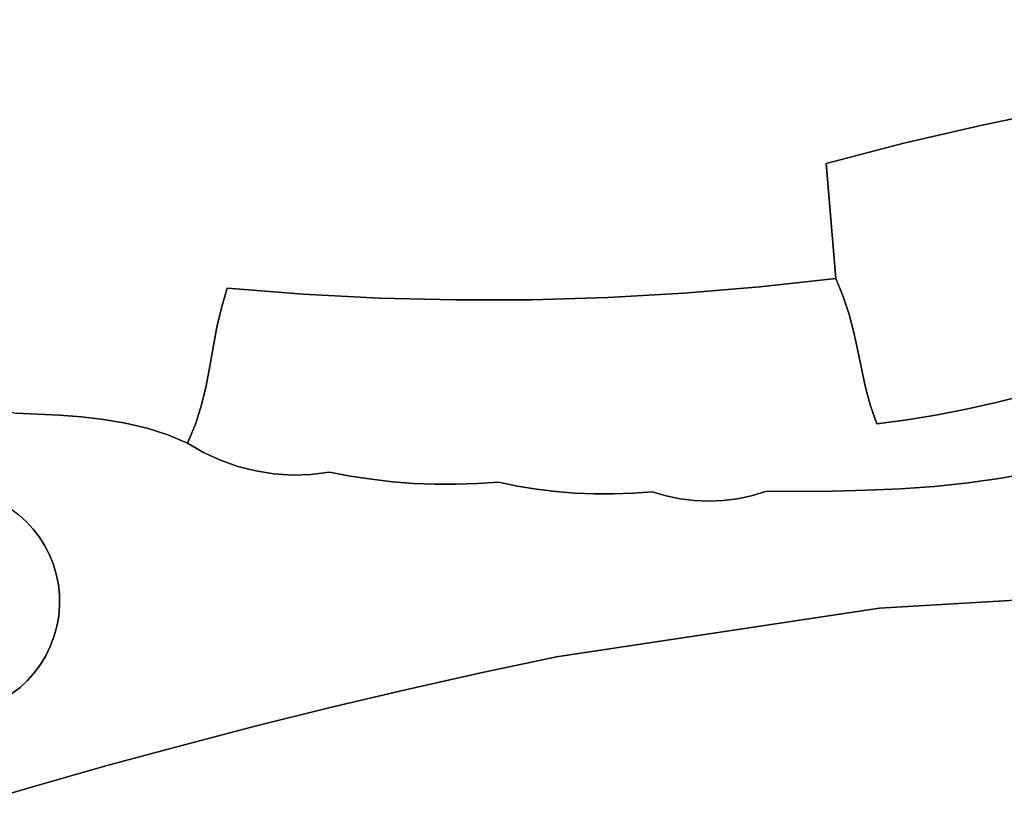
# Model space of a CAD drawing. Header units: inches. Extents: x 37.2 to 70.6, y 17.4 to 61.6.
# Tile 39 of 78: x 52.7 to 56, y 32.8 to 35.5. Entities that reach past the tile are written whole.
import ezdxf

# ---------------------------------------------------------------- set-up
doc = ezdxf.new("R2010")
doc.units = ezdxf.units.IN
doc.layers.add('SURFACES_FOR_SKETCHUP', color=7, linetype='Continuous')

msp = doc.modelspace()

# ---------------------------------------------------------------- linework, layer by layer
at = {"layer": 'SURFACES_FOR_SKETCHUP'}
for points, invisible_edges in [([(51.0244, 35.5883), (51.0759, 35.479), (53.5388, 36.7435)], 10), ([(51.0759, 35.479), (51.123, 35.3677), (53.5388, 36.7435)], 10), ([(51.123, 35.3677), (51.1658, 35.2546), (53.5388, 36.7435)], 10), ([(53.5388, 36.7435), (51.1658, 35.2546), (53.4406, 34.6006)], 11), ([(53.8921, 36.2909), (53.5388, 36.7435), (53.4406, 34.6006)], 11), ([(55.5451, 36.277), (55.9739, 35.1482), (55.9711, 36.4188)], 11), ([(56.0007, 36.4178), (55.9711, 36.4188), (55.9739, 35.1482)], 10), ([(55.9739, 35.1482), (56.2379, 35.2024), (56.0007, 36.4178)], 10), ([(56.0301, 36.4195), (56.0007, 36.4178), (56.2379, 35.2024)], 10), ([(56.0592, 36.4239), (56.0301, 36.4195), (56.2379, 35.2024)], 10), ([(53.4406, 34.6006), (53.6958, 34.5809), (53.8921, 36.2909)], 10), ([(53.6958, 34.5809), (53.9513, 34.5679), (53.8921, 36.2909)], 10), ([(53.9513, 34.5679), (54.207, 34.5618), (53.8921, 36.2909)], 10), ([(54.7066, 36.1434), (53.8921, 36.2909), (54.207, 34.5618)], 11), ([(55.4481, 36.2353), (55.7114, 35.0872), (55.492, 36.2491)], 3), ([(55.492, 36.2491), (55.9739, 35.1482), (55.5293, 36.2666)], 3), ([(55.9739, 35.1482), (55.492, 36.2491), (55.7114, 35.0872)], 3), ([(55.5293, 36.2666), (55.9739, 35.1482), (55.5451, 36.277)], 3), ([(54.8957, 36.1521), (55.4506, 35.0195), (55.3987, 36.224)], 11), ([(55.3987, 36.224), (55.7114, 35.0872), (55.4481, 36.2353)], 3), ([(55.7114, 35.0872), (55.3987, 36.224), (55.4506, 35.0195)], 3), ([(54.8779, 36.1441), (55.4506, 35.0195), (54.8957, 36.1521)], 3), ([(54.207, 34.5618), (54.4627, 34.5625), (54.7066, 36.1434)], 10), ([(54.4627, 34.5625), (54.7183, 34.5699), (54.7066, 36.1434)], 10), ([(54.7615, 36.1353), (54.7066, 36.1434), (54.7183, 34.5699)], 10), ([(55.4506, 35.0195), (54.7615, 36.1353), (54.7183, 34.5699)], 11), ([(54.7615, 36.1353), (55.4506, 35.0195), (54.8126, 36.1332)], 3), ([(54.8126, 36.1332), (55.4506, 35.0195), (54.8361, 36.1349)], 3), ([(54.8361, 36.1349), (55.4506, 35.0195), (54.858, 36.1385)], 3), ([(54.858, 36.1385), (55.4506, 35.0195), (54.8779, 36.1441)], 3), ([(51.2041, 35.1398), (53.4406, 34.6006), (51.1658, 35.2546)], 3), ([(56.2379, 35.2024), (55.9739, 35.1482), (56.3232, 34.3027)], 10), ([(53.4406, 34.6006), (51.2041, 35.1398), (51.8799, 34.3698)], 11), ([(55.9739, 35.1482), (55.7114, 35.0872), (55.5083, 34.5733)], 10), ([(55.5083, 34.5733), (55.5278, 34.5129), (55.9739, 35.1482)], 10), ([(55.9739, 35.1482), (55.5278, 34.5129), (56.126, 34.2436)], 11), ([(56.126, 34.2436), (56.225, 34.2717), (55.9739, 35.1482)], 10), ([(56.225, 34.2717), (56.3232, 34.3027), (55.9739, 35.1482)], 10), ([(55.4506, 35.0195), (55.483, 34.6331), (55.7114, 35.0872)], 2), ([(55.483, 34.6331), (55.5083, 34.5733), (55.7114, 35.0872)], 10), ([(54.7183, 34.5699), (54.9736, 34.5842), (55.4506, 35.0195)], 10), ([(55.2286, 34.6052), (55.4506, 35.0195), (54.9736, 34.5842)], 3), ([(55.2286, 34.6052), (55.483, 34.6331), (55.4506, 35.0195)], 8), ([(55.5083, 34.5733), (55.483, 34.6331), (55.2286, 34.6052)], 8), ([(52.7314, 34.1811), (53.4406, 34.6006), (51.8799, 34.3698)], 3), ([(52.8773, 34.1749), (53.4406, 34.6006), (52.7314, 34.1811)], 3), ([(53.4406, 34.6006), (52.8773, 34.1749), (53.4215, 34.5352)], 3), ([(53.6958, 34.5809), (53.4406, 34.6006), (53.4215, 34.5352)], 8), ([(55.2286, 34.6052), (54.9736, 34.5842), (55.2469, 33.9187)], 10), ([(55.5434, 34.4519), (55.2286, 34.6052), (55.5567, 34.3906)], 3), ([(55.5083, 34.5733), (55.2286, 34.6052), (55.5278, 34.5129)], 3), ([(55.2286, 34.6052), (55.2469, 33.9187), (55.5567, 34.3906)], 11), ([(55.5278, 34.5129), (55.2286, 34.6052), (55.5434, 34.4519)], 3), ([(53.383, 34.3389), (53.6598, 33.9741), (53.6958, 34.5809)], 11), ([(53.383, 34.3389), (53.6958, 34.5809), (53.4068, 34.4697)], 3), ([(53.4215, 34.5352), (53.4068, 34.4697), (53.6958, 34.5809)], 10), ([(53.7221, 33.9759), (53.6958, 34.5809), (53.6598, 33.9741)], 3), ([(53.9513, 34.5679), (53.6958, 34.5809), (53.7843, 33.9835)], 10), ([(53.7843, 33.9835), (53.6958, 34.5809), (53.7221, 33.9759)], 3), ([(53.7843, 33.9835), (53.8544, 33.9702), (53.9513, 34.5679)], 10), ([(53.8544, 33.9702), (53.9249, 33.9596), (53.9513, 34.5679)], 10), ([(53.9957, 33.9515), (53.9513, 34.5679), (53.9249, 33.9596)], 3), ([(53.9957, 33.9515), (54.0668, 33.9461), (53.9513, 34.5679)], 10), ([(54.207, 34.5618), (53.9513, 34.5679), (54.0668, 33.9461)], 10), ([(54.0668, 33.9461), (54.1379, 33.9433), (54.207, 34.5618)], 10), ([(54.1379, 33.9433), (54.2092, 33.9431), (54.207, 34.5618)], 10), ([(54.207, 34.5618), (54.3517, 33.9505), (54.4627, 34.5625)], 3), ([(54.2805, 33.9455), (54.207, 34.5618), (54.2092, 33.9431)], 3), ([(54.3517, 33.9505), (54.207, 34.5618), (54.2805, 33.9455)], 3), ([(54.3517, 33.9505), (54.4153, 33.9372), (54.4627, 34.5625)], 10), ([(54.4153, 33.9372), (54.4793, 33.9266), (54.4627, 34.5625)], 10), ([(54.4627, 34.5625), (54.5436, 33.9186), (54.7183, 34.5699)], 3), ([(54.5436, 33.9186), (54.4627, 34.5625), (54.4793, 33.9266)], 3), ([(54.6082, 33.9132), (54.7183, 34.5699), (54.5436, 33.9186)], 3), ([(54.6082, 33.9132), (54.673, 33.9104), (54.7183, 34.5699)], 10), ([(54.673, 33.9104), (54.7378, 33.9104), (54.7183, 34.5699)], 10), ([(54.9736, 34.5842), (54.7183, 34.5699), (54.8674, 33.9182)], 10), ([(54.7378, 33.9104), (54.8026, 33.9129), (54.7183, 34.5699)], 10), ([(54.8026, 33.9129), (54.8674, 33.9182), (54.7183, 34.5699)], 10), ([(54.8674, 33.9182), (54.914, 33.9043), (54.9736, 34.5842)], 10), ([(54.914, 33.9043), (54.9613, 33.8943), (54.9736, 34.5842)], 10), ([(55.0091, 33.8884), (54.9736, 34.5842), (54.9613, 33.8943)], 3), ([(55.1053, 33.8886), (55.1531, 33.8946), (54.9736, 34.5842)], 10), ([(55.0572, 33.8865), (55.1053, 33.8886), (54.9736, 34.5842)], 10), ([(55.1531, 33.8946), (55.2004, 33.9047), (54.9736, 34.5842)], 10), ([(55.0091, 33.8884), (55.0572, 33.8865), (54.9736, 34.5842)], 10), ([(55.2004, 33.9047), (55.2469, 33.9187), (54.9736, 34.5842)], 10), ([(52.9519, 34.169), (53.4215, 34.5352), (52.8773, 34.1749)], 3), ([(53.4215, 34.5352), (52.9519, 34.169), (53.4068, 34.4697)], 3), ([(56.0262, 34.2183), (56.126, 34.2436), (55.5278, 34.5129)], 10), ([(55.5434, 34.4519), (56.0262, 34.2183), (55.5278, 34.5129)], 3), ([(53.0265, 34.1601), (53.4068, 34.4697), (52.9519, 34.169)], 3), ([(53.4068, 34.4697), (53.0265, 34.1601), (53.383, 34.3389)], 3), ([(55.5567, 34.3906), (55.9258, 34.196), (55.5434, 34.4519)], 3), ([(56.0262, 34.2183), (55.5434, 34.4519), (55.9258, 34.196)], 3), ([(55.5832, 34.2678), (55.5567, 34.3906), (55.2469, 33.9187)], 10), ([(55.5567, 34.3906), (55.5832, 34.2678), (55.8248, 34.1764)], 10), ([(55.9258, 34.196), (55.5567, 34.3906), (55.8248, 34.1764)], 3), ([(53.1003, 34.1476), (53.383, 34.3389), (53.0265, 34.1601)], 3), ([(53.383, 34.3389), (53.1003, 34.1476), (53.3703, 34.2738)], 3), ([(53.383, 34.3389), (53.3703, 34.2738), (53.6598, 33.9741)], 10), ([(53.1723, 34.1308), (53.3703, 34.2738), (53.1003, 34.1476)], 3), ([(53.3703, 34.2738), (53.1723, 34.1308), (53.3548, 34.2091)], 3), ([(53.3548, 34.2091), (53.5369, 33.9877), (53.3703, 34.2738)], 3), ([(53.598, 33.9781), (53.6598, 33.9741), (53.3703, 34.2738)], 10), ([(53.5369, 33.9877), (53.598, 33.9781), (53.3703, 34.2738)], 10), ([(55.5999, 34.2067), (55.5832, 34.2678), (55.2469, 33.9187)], 10), ([(55.7232, 34.1598), (55.8248, 34.1764), (55.5832, 34.2678)], 10), ([(55.5832, 34.2678), (55.5999, 34.2067), (55.7232, 34.1598)], 10), ([(56.0262, 34.2183), (56.1477, 33.9836), (56.126, 34.2436)], 3), ([(53.1723, 34.1308), (53.2417, 34.1089), (53.3548, 34.2091)], 10), ([(53.3345, 34.1448), (53.3548, 34.2091), (53.2417, 34.1089)], 10), ([(53.3345, 34.1448), (53.4184, 34.0236), (53.3548, 34.2091)], 3), ([(53.4769, 34.0029), (53.3548, 34.2091), (53.4184, 34.0236)], 3), ([(53.5369, 33.9877), (53.3548, 34.2091), (53.4769, 34.0029)], 3), ([(55.2469, 33.9187), (55.4729, 33.9203), (55.5999, 34.2067)], 10), ([(55.6211, 34.1461), (55.5999, 34.2067), (55.4729, 33.9203)], 10), ([(55.6211, 34.1461), (55.7232, 34.1598), (55.5999, 34.2067)], 2), ([(55.8248, 34.1764), (55.9271, 33.9474), (55.9258, 34.196)], 3), ([(55.9258, 34.196), (56.0383, 33.9631), (56.0262, 34.2183)], 3), ([(56.0383, 33.9631), (55.9258, 34.196), (55.9271, 33.9474)], 3), ([(56.1477, 33.9836), (56.0262, 34.2183), (56.0383, 33.9631)], 3), ([(52.7314, 34.1811), (52.7146, 33.8611), (52.8773, 34.1749)], 3), ([(52.7421, 33.8404), (52.8773, 34.1749), (52.7146, 33.8611)], 3), ([(52.7674, 33.8173), (52.8773, 34.1749), (52.7421, 33.8404)], 3), ([(52.8773, 34.1749), (52.7674, 33.8173), (52.9519, 34.169)], 3), ([(52.7905, 33.7922), (52.9519, 34.169), (52.7674, 33.8173)], 3), ([(52.9519, 34.169), (52.7905, 33.7922), (53.0265, 34.1601)], 3), ([(55.8248, 34.1764), (55.7232, 34.1598), (55.8144, 33.936)], 10), ([(55.8144, 33.936), (55.9271, 33.9474), (55.8248, 34.1764)], 10), ([(52.8112, 33.7651), (53.0265, 34.1601), (52.7905, 33.7922)], 3), ([(53.0265, 34.1601), (52.8112, 33.7651), (53.1003, 34.1476)], 3), ([(52.8294, 33.7362), (53.1003, 34.1476), (52.8112, 33.7651)], 3), ([(53.1003, 34.1476), (52.8294, 33.7362), (53.1723, 34.1308)], 3), ([(52.8449, 33.7058), (53.1723, 34.1308), (52.8294, 33.7362)], 3), ([(53.1723, 34.1308), (52.8449, 33.7058), (53.2417, 34.1089)], 3), ([(53.2417, 34.1089), (53.3077, 34.0811), (53.3345, 34.1448)], 8), ([(53.3077, 34.0811), (53.3619, 34.0497), (53.3345, 34.1448)], 2), ([(53.3619, 34.0497), (53.4184, 34.0236), (53.3345, 34.1448)], 10), ([(55.4729, 33.9203), (55.5869, 33.9231), (55.6211, 34.1461)], 10), ([(55.5869, 33.9231), (55.7009, 33.9281), (55.6211, 34.1461)], 10), ([(55.7232, 34.1598), (55.6211, 34.1461), (55.7009, 33.9281)], 10), ([(55.7009, 33.9281), (55.8144, 33.936), (55.7232, 34.1598)], 10), ([(52.8449, 33.7058), (52.8577, 33.674), (53.2417, 34.1089)], 10), ([(53.3077, 34.0811), (53.2417, 34.1089), (52.8577, 33.674)], 10), ([(53.3619, 34.0497), (53.3077, 34.0811), (52.8577, 33.674)], 10), ([(52.8577, 33.674), (52.8676, 33.6411), (53.3619, 34.0497)], 10), ([(53.4184, 34.0236), (53.3619, 34.0497), (52.8676, 33.6411)], 10), ([(52.8676, 33.6411), (52.8745, 33.6071), (53.4184, 34.0236)], 10), ([(52.8745, 33.6071), (52.8782, 33.5722), (53.4184, 34.0236)], 10), ([(53.4769, 34.0029), (53.4184, 34.0236), (52.8782, 33.5722)], 10), ([(52.8782, 33.5722), (52.8787, 33.5367), (53.4769, 34.0029)], 10), ([(52.8787, 33.5367), (53.5354, 33.1311), (53.4769, 34.0029)], 11), ([(53.4769, 34.0029), (53.5354, 33.1311), (53.5369, 33.9877)], 3), ([(53.5369, 33.9877), (53.5354, 33.1311), (53.598, 33.9781)], 3), ([(53.7871, 33.1935), (53.598, 33.9781), (53.5354, 33.1311)], 3), ([(53.598, 33.9781), (53.7871, 33.1935), (53.6598, 33.9741)], 3), ([(53.6598, 33.9741), (53.7871, 33.1935), (53.7221, 33.9759)], 3), ([(53.8544, 33.9702), (53.7843, 33.9835), (53.7221, 33.9759)], 8), ([(53.7221, 33.9759), (53.7871, 33.1935), (53.8544, 33.9702)], 11), ([(54.0395, 33.2531), (53.8544, 33.9702), (53.7871, 33.1935)], 3), ([(53.8544, 33.9702), (54.0395, 33.2531), (53.9249, 33.9596)], 3), ([(56.0383, 33.9631), (55.63, 33.5278), (56.2776, 33.9807)], 11), ([(55.63, 33.5278), (56.7852, 33.5941), (56.2776, 33.9807)], 10), ([(56.2776, 33.9807), (56.1477, 33.9836), (56.0383, 33.9631)], 8), ([(53.9249, 33.9596), (54.0395, 33.2531), (53.9957, 33.9515)], 3), ([(53.9957, 33.9515), (54.0395, 33.2531), (54.0668, 33.9461)], 3), ([(54.0668, 33.9461), (54.0395, 33.2531), (54.1379, 33.9433)], 3), ([(54.2926, 33.3099), (54.1379, 33.9433), (54.0395, 33.2531)], 3), ([(54.1379, 33.9433), (54.2926, 33.3099), (54.2092, 33.9431)], 3), ([(54.2092, 33.9431), (54.2926, 33.3099), (54.2805, 33.9455)], 3), ([(54.4153, 33.9372), (54.3517, 33.9505), (54.2805, 33.9455)], 8), ([(54.2805, 33.9455), (54.2926, 33.3099), (54.4153, 33.9372)], 11), ([(54.5463, 33.3639), (54.4153, 33.9372), (54.2926, 33.3099)], 3), ([(54.4793, 33.9266), (54.4153, 33.9372), (54.5463, 33.3639)], 10), ([(55.9271, 33.9474), (55.63, 33.5278), (56.0383, 33.9631)], 3), ([(55.8144, 33.936), (55.63, 33.5278), (55.9271, 33.9474)], 3), ([(55.7009, 33.9281), (55.63, 33.5278), (55.8144, 33.936)], 3), ([(52.5858, 33.9175), (52.4891, 33.1716), (52.8757, 33.5007)], 11), ([(52.8112, 33.7651), (52.7905, 33.7922), (52.5858, 33.9175)], 10), ([(52.6206, 33.9078), (52.5858, 33.9175), (52.7905, 33.7922)], 10), ([(52.8112, 33.7651), (52.5858, 33.9175), (52.8757, 33.5007)], 11), ([(52.7674, 33.8173), (52.7421, 33.8404), (52.6206, 33.9078)], 10), ([(52.7905, 33.7922), (52.7674, 33.8173), (52.6206, 33.9078)], 10), ([(54.5436, 33.9186), (54.4793, 33.9266), (54.5463, 33.3639)], 10), ([(54.5436, 33.9186), (54.5463, 33.3639), (54.6082, 33.9132)], 3), ([(54.6082, 33.9132), (54.5463, 33.3639), (54.673, 33.9104)], 3), ([(54.8026, 33.9129), (54.5463, 33.3639), (54.914, 33.9043)], 11), ([(54.7378, 33.9104), (54.5463, 33.3639), (54.8026, 33.9129)], 3), ([(54.673, 33.9104), (54.5463, 33.3639), (54.7378, 33.9104)], 3), ([(54.9613, 33.8943), (54.914, 33.9043), (54.5463, 33.3639)], 10), ([(54.914, 33.9043), (54.8674, 33.9182), (54.8026, 33.9129)], 8), ([(55.1531, 33.8946), (55.63, 33.5278), (55.2004, 33.9047)], 3), ([(55.2004, 33.9047), (55.63, 33.5278), (55.2469, 33.9187)], 3), ([(55.4729, 33.9203), (55.2469, 33.9187), (55.63, 33.5278)], 10), ([(55.5869, 33.9231), (55.4729, 33.9203), (55.63, 33.5278)], 10), ([(55.7009, 33.9281), (55.5869, 33.9231), (55.63, 33.5278)], 10), ([(54.9613, 33.8943), (54.5463, 33.3639), (55.0091, 33.8884)], 3), ([(55.63, 33.5278), (55.1053, 33.8886), (54.5463, 33.3639)], 3), ([(55.0572, 33.8865), (54.5463, 33.3639), (55.1053, 33.8886)], 3), ([(55.0091, 33.8884), (54.5463, 33.3639), (55.0572, 33.8865)], 3), ([(55.1053, 33.8886), (55.63, 33.5278), (55.1531, 33.8946)], 3), ([(52.8112, 33.7651), (52.8757, 33.5007), (52.8294, 33.7362)], 3), ([(52.8757, 33.5007), (52.8787, 33.5367), (52.8294, 33.7362)], 10), ([(52.8294, 33.7362), (52.8787, 33.5367), (52.8449, 33.7058)], 3), ([(52.8449, 33.7058), (52.8787, 33.5367), (52.8577, 33.674)], 3), ([(52.8676, 33.6411), (52.8577, 33.674), (52.8782, 33.5722)], 10), ([(52.8787, 33.5367), (52.8782, 33.5722), (52.8577, 33.674)], 10), ([(52.8782, 33.5722), (52.8745, 33.6071), (52.8676, 33.6411)], 8), ([(56.7852, 33.5941), (55.63, 33.5278), (56.222, 32.8107)], 10), ([(52.8757, 33.5007), (53.2844, 33.0658), (52.8787, 33.5367)], 3), ([(53.5354, 33.1311), (52.8787, 33.5367), (53.2844, 33.0658)], 3), ([(55.63, 33.5278), (54.5463, 33.3639), (55.1714, 32.692)], 10), ([(55.1714, 32.692), (55.3721, 32.7165), (55.63, 33.5278)], 10), ([(55.3721, 32.7165), (55.5734, 32.7358), (55.63, 33.5278)], 10), ([(55.5734, 32.7358), (55.7752, 32.75), (55.63, 33.5278)], 10), ([(55.7752, 32.75), (55.8863, 32.7702), (55.63, 33.5278)], 10), ([(55.8863, 32.7702), (55.9978, 32.7871), (55.63, 33.5278)], 10), ([(55.9978, 32.7871), (56.1097, 32.8006), (55.63, 33.5278)], 10), ([(56.1097, 32.8006), (56.222, 32.8107), (55.63, 33.5278)], 10), ([(52.746, 33.2615), (52.8757, 33.5007), (52.4891, 33.1716)], 11), ([(52.746, 33.2615), (52.7709, 33.2848), (52.8757, 33.5007)], 10), ([(52.8694, 33.4652), (52.8757, 33.5007), (52.7709, 33.2848)], 10), ([(52.8694, 33.4652), (53.2844, 33.0658), (52.8757, 33.5007)], 3), ([(52.7709, 33.2848), (52.7937, 33.3102), (52.8694, 33.4652)], 10), ([(52.7937, 33.3102), (52.8141, 33.3377), (52.8694, 33.4652)], 10), ([(52.8694, 33.4652), (52.8141, 33.3377), (52.8599, 33.431)], 3), ([(52.8599, 33.431), (53.2844, 33.0658), (52.8694, 33.4652)], 3), ([(52.8321, 33.3671), (52.8599, 33.431), (52.8141, 33.3377)], 3), ([(52.8321, 33.3671), (52.8474, 33.3982), (52.8599, 33.431)], 8), ([(52.8474, 33.3982), (53.2844, 33.0658), (52.8599, 33.431)], 3), ([(52.8321, 33.3671), (53.0341, 32.9978), (52.8474, 33.3982)], 3), ([(53.2844, 33.0658), (52.8474, 33.3982), (53.0341, 32.9978)], 3), ([(52.7937, 33.3102), (53.0341, 32.9978), (52.8141, 33.3377)], 3), ([(52.8141, 33.3377), (53.0341, 32.9978), (52.8321, 33.3671)], 3), ([(54.2926, 33.3099), (54.5741, 32.588), (54.5463, 33.3639)], 3), ([(55.1714, 32.692), (54.5463, 33.3639), (54.9714, 32.6624)], 3), ([(54.7723, 32.6278), (54.5463, 33.3639), (54.5741, 32.588)], 3), ([(54.9714, 32.6624), (54.5463, 33.3639), (54.7723, 32.6278)], 3), ([(52.7709, 33.2848), (53.0341, 32.9978), (52.7937, 33.3102)], 3), ([(54.0395, 33.2531), (54.3769, 32.5432), (54.2926, 33.3099)], 3), ([(54.5741, 32.588), (54.2926, 33.3099), (54.3769, 32.5432)], 3), ([(52.746, 33.2615), (53.0341, 32.9978), (52.7709, 33.2848)], 3), ([(52.746, 33.2615), (52.4891, 33.1716), (52.719, 33.2406)], 3), ([(52.6903, 33.2222), (52.7846, 32.9269), (52.719, 33.2406)], 3), ([(52.719, 33.2406), (52.7846, 32.9269), (52.746, 33.2615)], 3), ([(53.0341, 32.9978), (52.746, 33.2615), (52.7846, 32.9269)], 3), ([(53.7871, 33.1935), (54.1808, 32.4933), (54.0395, 33.2531)], 3), ([(54.3769, 32.5432), (54.0395, 33.2531), (54.1808, 32.4933)], 3), ([(52.628, 33.1933), (52.7846, 32.9269), (52.6599, 33.2064)], 3), ([(52.6599, 33.2064), (52.7846, 32.9269), (52.6903, 33.2222)], 3), ([(52.7846, 32.9269), (52.5948, 33.1832), (52.5359, 32.8533)], 3), ([(52.5948, 33.1832), (52.7846, 32.9269), (52.628, 33.1933)], 3), ([(53.5354, 33.1311), (53.8522, 32.4199), (53.7871, 33.1935)], 3), ([(54.1808, 32.4933), (53.7871, 33.1935), (53.8522, 32.4199)], 3), ([(53.2844, 33.0658), (53.5248, 32.3418), (53.5354, 33.1311)], 3), ([(53.8522, 32.4199), (53.5354, 33.1311), (53.5248, 32.3418)], 3), ([(53.0341, 32.9978), (53.1986, 32.259), (53.2844, 33.0658)], 3), ([(53.5248, 32.3418), (53.2844, 33.0658), (53.1986, 32.259)], 3), ([(52.7846, 32.9269), (53.1986, 32.259), (53.0341, 32.9978)], 3), ([(52.5359, 32.8533), (52.8736, 32.1716), (52.7846, 32.9269)], 3), ([(53.1986, 32.259), (52.7846, 32.9269), (52.8736, 32.1716)], 3), ([(52.8736, 32.1716), (52.5359, 32.8533), (52.5499, 32.0796)], 3)]:
    msp.add_3dface(points, dxfattribs=dict(at, invisible_edges=invisible_edges))

doc.saveas('drawing.dxf')
